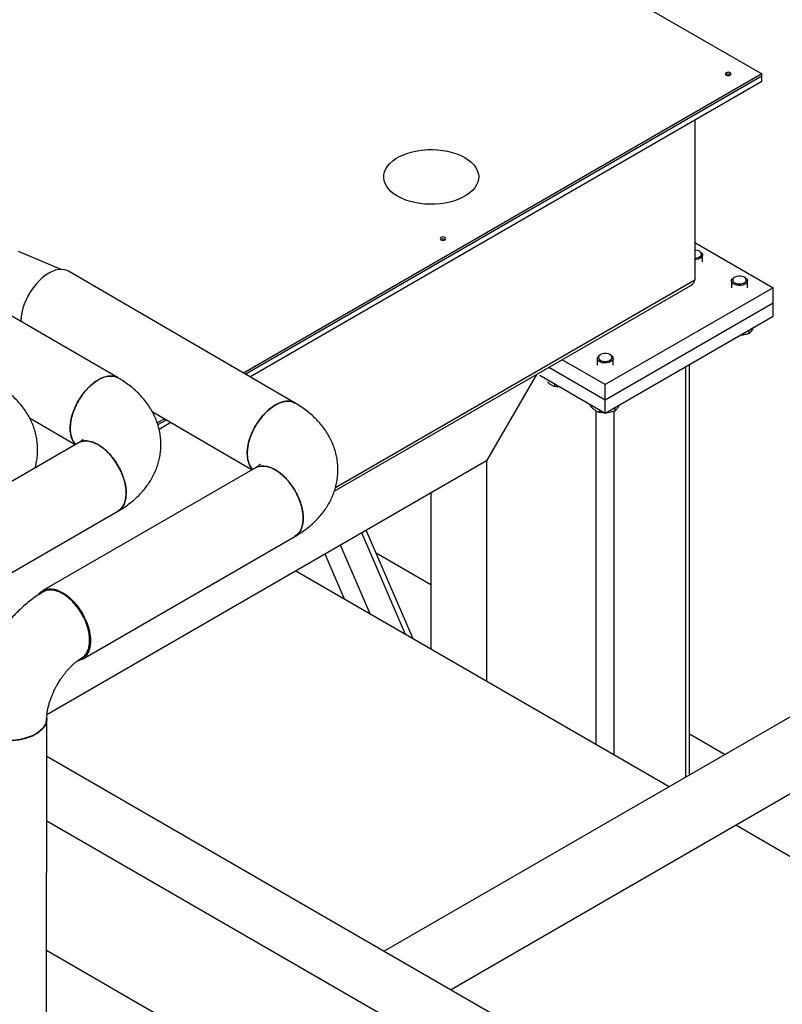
# Model space of a CAD drawing. Header units: millimetres. Extents: x 0 to 841, y 0 to 594.
# Tile 193 of 256: x 781 to 800, y 220 to 245. Entities that reach past the tile are written whole.
import ezdxf

# ---------------------------------------------------------------- set-up
doc = ezdxf.new("R2010")
doc.units = ezdxf.units.MM
doc.layers.add('TRAIT-FORT', color=4, linetype='Continuous', lineweight=25)

msp = doc.modelspace()

# ---------------------------------------------------------------- linework, layer by layer
at = {"layer": 'TRAIT-FORT', "color": 4, "linetype": 'Continuous', "lineweight": 25}
for p, q in [((773.457, 259.197), (799.818, 243.98)), ((799.818, 243.98), (786.717, 236.416)), ((786.759, 236.392), (799.818, 243.931)), ((799.818, 243.931), (799.818, 243.98)), ((799.818, 243.8), (799.818, 243.931)), ((786.872, 236.326), (799.818, 243.8)), ((798.121, 242.82), (798.121, 238.77)), ((798.121, 239.717), (800.101, 238.574)), ((782.102, 239.038), (781.028, 239.488)), ((798.262, 239.482), (798.243, 239.493)), ((798.321, 239.227), (798.321, 239.4)), ((788.019, 235.659), (782.293, 238.991)), ((789.041, 233.528), (798.121, 238.77)), ((799.052, 238.747), (799.052, 238.574)), ((799.131, 238.84), (799.111, 238.829)), ((799.394, 238.829), (799.374, 238.84)), ((799.452, 238.574), (799.452, 238.747)), ((789.01, 233.429), (798.021, 238.631)), ((819.112, 238.452), (790.268, 221.8)), ((800.101, 238.574), (795.858, 236.125)), ((800.101, 238.182), (800.101, 238.574)), ((783.543, 236.295), (780.596, 238.011)), ((800.101, 238.182), (795.858, 235.733)), ((800.101, 237.855), (800.101, 238.182)), ((795.858, 235.406), (800.101, 237.855)), ((799.493, 237.505), (799.493, 237.415)), ((791.948, 220.83), (819.952, 236.997)), ((795.858, 236.125), (794.769, 236.754)), ((795.658, 236.788), (795.658, 236.615)), ((795.737, 236.881), (795.717, 236.869)), ((796, 236.869), (795.98, 236.881)), ((796.058, 236.615), (796.058, 236.788)), ((795.858, 235.733), (794.429, 236.558)), ((797.895, 226.203), (797.895, 236.582)), ((797.988, 226.257), (797.988, 236.636)), ((794.119, 236.379), (792.86, 234.198)), ((794.119, 236.379), (792.86, 234.198)), ((794.204, 236.361), (795.858, 235.406)), ((794.579, 236.145), (794.579, 236.078)), ((795.858, 235.733), (795.858, 236.125)), ((795.858, 235.406), (795.858, 235.733)), ((795.469, 235.631), (795.469, 235.604)), ((795.632, 227.03), (795.632, 235.462)), ((795.711, 235.491), (795.711, 235.425)), ((796.099, 235.545), (796.099, 235.456)), ((781.306, 235.284), (782.461, 234.611)), ((784.405, 235.448), (786.936, 233.975)), ((784.721, 235.264), (784.534, 235.156)), ((784.546, 235.114), (784.763, 235.239)), ((796.084, 226.768), (796.084, 235.452)), ((784.578, 235.002), (784.876, 235.174)), ((782.54, 234.657), (776.263, 231.033)), ((787.016, 234.021), (781.64, 230.918)), ((792.86, 234.198), (781.745, 227.781)), ((792.86, 234.198), (792.86, 228.63)), ((792.86, 234.198), (792.86, 234.198)), ((791.446, 233.381), (791.446, 229.446)), ((777.335, 229.343), (783.54, 232.925)), ((782.64, 229.186), (788.015, 232.289)), ((790.812, 229.812), (789.702, 232.375)), ((791.005, 229.701), (789.818, 232.442)), ((789.917, 230.329), (789.165, 232.065)), ((789.268, 230.704), (788.776, 231.84)), ((790.065, 231.872), (791.446, 231.075)), ((788.038, 231.414), (797.479, 225.963)), ((781.734, 218.503), (781.74, 227.686)), ((797.988, 227.298), (798.89, 226.778)), ((794.218, 219.52), (781.74, 226.723)), ((792.804, 218.703), (781.738, 225.091)), ((799.159, 224.993), (807.653, 220.09)), ((781.736, 221.826), (792.804, 215.437))]:
    msp.add_line(p, q, dxfattribs=at)
at = {"layer": 'TRAIT-FORT', "color": 4, "linetype": 'Continuous', "lineweight": 25, "flags": 128}
for points in [[(798.919, 243.95), (798.942, 243.941), (798.969, 243.938), (798.997, 243.941), (799.02, 243.95), (799.036, 243.964), (799.041, 243.98), (799.036, 243.995), (799.02, 244.009), (798.997, 244.018), (798.969, 244.021), (798.942, 244.018), (798.919, 244.009), (798.903, 243.995), (798.897, 243.98), (798.903, 243.964), (798.919, 243.95)], [(790.611, 240.885), (790.525, 240.941), (790.449, 241.002), (790.385, 241.067), (790.334, 241.136), (790.295, 241.208), (790.271, 241.282), (790.26, 241.356), (790.264, 241.431), (790.282, 241.506), (790.313, 241.579), (790.358, 241.649), (790.415, 241.716), (790.485, 241.779), (790.567, 241.838), (790.659, 241.891), (790.76, 241.938), (790.869, 241.978), (790.986, 242.012), (791.108, 242.037), (791.234, 242.055), (791.363, 242.066), (791.492, 242.068), (791.622, 242.062), (791.75, 242.047), (791.874, 242.025), (791.993, 241.996), (792.106, 241.959), (792.212, 241.915), (792.309, 241.865), (792.395, 241.809), (792.471, 241.748), (792.535, 241.683), (792.586, 241.614), (792.625, 241.542), (792.649, 241.469), (792.66, 241.394), (792.656, 241.319), (792.639, 241.245), (792.607, 241.172), (792.562, 241.101), (792.505, 241.034), (792.435, 240.971), (792.353, 240.913), (792.261, 240.86), (792.16, 240.813), (792.051, 240.772), (791.934, 240.739), (791.812, 240.713), (791.686, 240.695), (791.557, 240.685), (791.428, 240.683), (791.298, 240.689), (791.17, 240.703), (791.046, 240.725), (790.927, 240.755), (790.814, 240.791), (790.708, 240.835), (790.611, 240.885)], [(791.706, 239.786), (791.729, 239.777), (791.757, 239.774), (791.785, 239.777), (791.808, 239.786), (791.823, 239.8), (791.829, 239.816), (791.823, 239.832), (791.808, 239.845), (791.785, 239.854), (791.757, 239.857), (791.729, 239.854), (791.706, 239.845), (791.69, 239.832), (791.685, 239.816), (791.69, 239.8), (791.706, 239.786)], [(798.121, 239.324), (798.17, 239.328), (798.216, 239.34), (798.254, 239.36), (798.28, 239.386), (798.292, 239.415), (798.289, 239.444), (798.271, 239.472), (798.239, 239.495), (798.197, 239.512), (798.149, 239.521), (798.121, 239.522)], [(798.262, 239.482), (798.294, 239.458), (798.315, 239.429), (798.321, 239.398), (798.312, 239.367), (798.29, 239.338), (798.254, 239.314), (798.209, 239.297), (798.157, 239.287), (798.121, 239.285)], [(782.293, 238.991), (782.254, 239.01), (782.188, 239.031), (782.116, 239.038), (782.039, 239.033), (781.959, 239.015), (781.877, 238.984), (781.793, 238.942)], [(781.793, 238.942), (781.709, 238.888), (781.627, 238.823), (781.547, 238.748), (781.47, 238.665), (781.398, 238.575), (781.331, 238.477), (781.27, 238.376), (781.217, 238.27), (781.172, 238.163), (781.136, 238.055), (781.109, 237.948), (781.091, 237.843), (781.083, 237.743), (781.083, 237.728)], [(799.094, 238.676), (799.067, 238.703), (799.054, 238.734), (799.055, 238.765), (799.071, 238.795), (799.1, 238.822), (799.111, 238.829)], [(799.117, 238.709), (799.154, 238.689), (799.2, 238.675), (799.25, 238.671), (799.301, 238.675), (799.348, 238.687), (799.386, 238.707), (799.412, 238.733), (799.424, 238.761), (799.42, 238.791), (799.402, 238.819), (799.371, 238.842), (799.329, 238.859), (799.28, 238.868), (799.229, 238.868), (799.179, 238.86), (799.137, 238.844), (799.104, 238.821), (799.085, 238.793), (799.081, 238.764), (799.091, 238.735), (799.117, 238.709)], [(799.394, 238.829), (799.425, 238.805), (799.446, 238.776), (799.452, 238.745), (799.444, 238.714), (799.421, 238.685), (799.386, 238.661), (799.34, 238.643), (799.289, 238.634), (799.234, 238.632), (799.181, 238.639), (799.133, 238.654), (799.094, 238.676), (799.094, 238.676)], [(795.7, 236.717), (795.673, 236.744), (795.66, 236.774), (795.661, 236.806), (795.676, 236.836), (795.706, 236.862), (795.717, 236.869)], [(795.722, 236.75), (795.76, 236.729), (795.806, 236.716), (795.856, 236.711), (795.907, 236.715), (795.953, 236.728), (795.991, 236.748), (796.018, 236.773), (796.03, 236.802), (796.026, 236.832), (796.008, 236.859), (795.977, 236.883), (795.935, 236.9), (795.886, 236.909), (795.835, 236.909), (795.785, 236.901), (795.743, 236.884), (795.71, 236.861), (795.691, 236.834), (795.687, 236.804), (795.697, 236.775), (795.722, 236.75)], [(796, 236.869), (796.031, 236.846), (796.052, 236.817), (796.058, 236.785), (796.05, 236.754), (796.027, 236.726), (795.992, 236.702), (795.946, 236.684), (795.895, 236.674), (795.84, 236.673), (795.787, 236.68), (795.739, 236.695), (795.7, 236.717), (795.7, 236.717)], [(782.471, 234.617), (782.44, 234.651), (782.4, 234.712), (782.369, 234.783), (782.347, 234.863), (782.335, 234.952), (782.333, 235.047), (782.341, 235.147), (782.359, 235.252), (782.386, 235.359), (782.422, 235.467), (782.467, 235.574), (782.52, 235.679), (782.581, 235.781), (782.647, 235.878), (782.72, 235.969), (782.797, 236.052), (782.877, 236.127), (782.959, 236.191), (783.043, 236.245)], [(783.043, 236.245), (783.127, 236.288), (783.209, 236.319), (783.289, 236.337), (783.366, 236.342), (783.437, 236.335), (783.504, 236.314), (783.543, 236.295)], [(786.946, 233.981), (786.916, 234.014), (786.876, 234.075), (786.845, 234.147), (786.823, 234.227), (786.811, 234.315), (786.809, 234.41), (786.817, 234.511), (786.834, 234.615), (786.861, 234.722), (786.898, 234.83), (786.943, 234.938), (786.996, 235.043), (787.056, 235.145), (787.123, 235.242), (787.195, 235.333), (787.272, 235.416), (787.352, 235.49), (787.435, 235.555), (787.518, 235.609)], [(787.518, 235.609), (787.602, 235.652), (787.684, 235.682), (787.764, 235.7), (787.841, 235.706), (787.913, 235.698), (787.979, 235.678), (788.019, 235.659)], [(783.54, 232.925), (783.562, 232.938), (783.614, 232.983), (783.659, 233.039), (783.695, 233.106), (783.722, 233.182), (783.739, 233.266), (783.747, 233.358), (783.744, 233.457), (783.732, 233.559), (783.71, 233.665), (783.678, 233.773), (783.638, 233.881), (783.589, 233.988), (783.532, 234.092), (783.469, 234.192), (783.399, 234.286), (783.325, 234.373), (783.246, 234.452), (783.165, 234.522), (783.082, 234.582), (782.998, 234.63), (782.915, 234.667), (782.833, 234.691), (782.755, 234.702), (782.68, 234.701), (782.611, 234.687), (782.547, 234.661), (782.54, 234.657)], [(788.015, 232.289), (788.037, 232.302), (788.09, 232.347), (788.135, 232.403), (788.171, 232.47), (788.198, 232.546), (788.215, 232.63), (788.222, 232.723), (788.22, 232.821), (788.207, 232.923), (788.185, 233.03), (788.154, 233.137), (788.113, 233.245), (788.065, 233.352), (788.008, 233.456), (787.945, 233.556), (787.875, 233.65), (787.801, 233.737), (787.722, 233.816), (787.641, 233.886), (787.557, 233.946), (787.474, 233.994), (787.39, 234.031), (787.309, 234.055), (787.23, 234.067), (787.156, 234.065), (787.086, 234.051), (787.023, 234.025), (787.016, 234.021)], [(781.527, 230.812), (781.542, 230.833), (781.591, 230.883), (781.648, 230.922), (781.711, 230.948), (781.781, 230.962), (781.855, 230.964), (781.934, 230.952), (782.015, 230.928), (782.098, 230.891), (782.182, 230.843), (782.265, 230.783), (782.347, 230.713), (782.425, 230.634), (782.5, 230.547), (782.569, 230.453), (782.633, 230.353), (782.689, 230.249), (782.738, 230.142), (782.779, 230.034), (782.81, 229.927), (782.832, 229.82), (782.845, 229.718), (782.847, 229.62), (782.84, 229.527), (782.822, 229.443), (782.796, 229.367), (782.76, 229.3), (782.715, 229.244), (782.662, 229.199), (782.602, 229.167), (782.535, 229.146), (782.522, 229.144)], [(781.457, 227.292), (781.37, 227.247), (781.274, 227.209), (781.171, 227.177), (781.062, 227.154), (780.948, 227.137), (780.833, 227.129), (780.716, 227.129), (780.6, 227.138), (780.487, 227.154), (780.378, 227.178), (780.274, 227.209), (780.178, 227.247), (780.091, 227.292), (780.014, 227.343), (779.948, 227.398), (779.893, 227.458), (779.852, 227.521), (779.824, 227.586), (779.81, 227.653), (779.808, 227.687)], [(781.74, 227.686), (781.738, 227.652), (781.724, 227.586), (781.696, 227.52), (781.655, 227.457), (781.601, 227.397), (781.535, 227.342), (781.457, 227.292)]]:
    msp.add_lwpolyline(points, dxfattribs=at)
at = {"layer": 'TRAIT-FORT', "color": 4, "linetype": 'Continuous', "lineweight": 25}
for centre in [(798.969, 243.873), (791.757, 239.709)]:
    msp.add_arc(centre, 0.101, 54.8009, 125.1991, dxfattribs=at)
msp.add_ellipse((797.782, 238.77), major_axis=(0.339, 0), ratio=0.577382, start_param=5.497706, end_param=6.283185, dxfattribs=at)
for points, knots in [([(799.493, 237.415), (799.506, 237.427), (799.532, 237.449), (799.571, 237.499), (799.598, 237.543), (799.612, 237.57), (799.615, 237.575)], [0, 0, 0, 0, 0.322566, 0.652127, 0.93299, 1, 1, 1, 1]), ([(799.493, 237.415), (799.46, 237.406), (799.392, 237.386), (799.315, 237.374), (799.273, 237.374), (799.267, 237.374)], [0, 0, 0, 0, 0.455303, 0.920479, 1, 1, 1, 1]), ([(783.541, 236.292), (783.532, 236.299), (783.496, 236.323), (783.419, 236.341), (783.314, 236.344), (783.2, 236.32), (783.081, 236.27), (782.962, 236.197), (782.844, 236.102), (782.732, 235.988), (782.629, 235.858), (782.538, 235.716), (782.46, 235.565), (782.4, 235.412), (782.357, 235.258), (782.336, 235.128), (782.334, 235.052), (782.333, 235.023)], [0, 0, 0, 0, 0.024237, 0.096803, 0.167323, 0.239889, 0.31041, 0.382975, 0.453496, 0.526061, 0.596582, 0.669147, 0.739668, 0.812233, 0.882754, 0.95532, 1, 1, 1, 1]), ([(783.539, 232.925), (783.578, 232.948), (783.664, 232.998), (783.788, 233.084), (783.912, 233.181), (784.029, 233.285), (784.137, 233.396), (784.235, 233.512), (784.323, 233.633), (784.401, 233.759), (784.467, 233.89), (784.523, 234.024), (784.567, 234.162), (784.599, 234.303), (784.62, 234.446), (784.628, 234.591), (784.623, 234.736), (784.605, 234.882), (784.575, 235.027), (784.531, 235.172), (784.474, 235.314), (784.404, 235.455), (784.319, 235.592), (784.224, 235.722), (784.12, 235.842), (784.01, 235.953), (783.889, 236.059), (783.758, 236.158), (783.643, 236.236), (783.568, 236.279), (783.542, 236.294)], [0, 0, 0, 0, 0.031153, 0.068386, 0.105575, 0.14259, 0.17932, 0.215686, 0.251648, 0.287211, 0.322411, 0.357312, 0.391997, 0.426558, 0.461099, 0.495727, 0.530556, 0.565692, 0.601242, 0.637346, 0.674153, 0.711826, 0.750533, 0.790447, 0.827079, 0.8644, 0.902343, 0.940792, 0.979593, 1, 1, 1, 1]), ([(781.445, 234.025), (781.447, 234.03), (781.464, 234.081), (781.484, 234.181), (781.504, 234.324), (781.511, 234.468), (781.506, 234.614), (781.488, 234.759), (781.457, 234.904), (781.413, 235.048), (781.356, 235.19), (781.285, 235.33), (781.2, 235.467), (781.104, 235.596), (781, 235.715), (780.889, 235.826), (780.767, 235.931), (780.637, 236.029), (780.521, 236.107), (780.448, 236.148), (780.423, 236.163)], [0, 0, 0, 0, 0.006749, 0.063248, 0.119709, 0.17631, 0.233239, 0.290671, 0.348782, 0.407801, 0.467976, 0.529575, 0.592878, 0.65817, 0.718111, 0.779195, 0.84131, 0.904265, 0.967805, 1, 1, 1, 1]), ([(794.398, 236.197), (794.409, 236.186), (794.44, 236.154), (794.493, 236.118), (794.543, 236.092), (794.571, 236.081), (794.579, 236.078)], [0, 0, 0, 0, 0.17953, 0.516146, 0.861859, 1, 1, 1, 1]), ([(794.712, 236.068), (794.698, 236.068), (794.653, 236.067), (794.609, 236.074), (794.579, 236.078)], [0, 0, 0, 0, 0.3163987, 1, 1, 1, 1]), ([(788.017, 235.656), (788.008, 235.662), (787.972, 235.687), (787.895, 235.705), (787.789, 235.708), (787.675, 235.683), (787.556, 235.634), (787.437, 235.561), (787.319, 235.465), (787.208, 235.352), (787.104, 235.221), (787.013, 235.08), (786.936, 234.929), (786.875, 234.776), (786.832, 234.622), (786.812, 234.492), (786.808, 234.414), (786.808, 234.384), (786.808, 234.383)], [0, 0, 0, 0, 0.024128, 0.096571, 0.166973, 0.239416, 0.309818, 0.382261, 0.452663, 0.525106, 0.595508, 0.667952, 0.738353, 0.810797, 0.881199, 0.953642, 0.998247, 1, 1, 1, 1]), ([(788.015, 232.289), (788.054, 232.312), (788.14, 232.362), (788.264, 232.449), (788.388, 232.546), (788.505, 232.65), (788.613, 232.76), (788.711, 232.876), (788.799, 232.997), (788.877, 233.124), (788.943, 233.254), (788.999, 233.389), (789.043, 233.527), (789.075, 233.667), (789.095, 233.81), (789.103, 233.955), (789.099, 234.1), (789.081, 234.246), (789.051, 234.392), (789.007, 234.536), (788.95, 234.679), (788.879, 234.819), (788.795, 234.957), (788.699, 235.086), (788.596, 235.206), (788.485, 235.317), (788.364, 235.422), (788.234, 235.522), (788.118, 235.6), (788.043, 235.643), (788.018, 235.658)], [0, 0, 0, 0, 0.031264, 0.068497, 0.105685, 0.142699, 0.179428, 0.215792, 0.251752, 0.287312, 0.322509, 0.357406, 0.392087, 0.426645, 0.461182, 0.495805, 0.53063, 0.565762, 0.601308, 0.637408, 0.674211, 0.71188, 0.750584, 0.790495, 0.827126, 0.864446, 0.902388, 0.940837, 0.979639, 1, 1, 1, 1]), ([(795.469, 235.604), (795.5, 235.571), (795.551, 235.517), (795.624, 235.464), (795.674, 235.439), (795.702, 235.428), (795.711, 235.425)], [0, 0, 0, 0, 0.3855495, 0.6376419, 0.8965462, 1, 1, 1, 1]), ([(796.099, 235.456), (796.112, 235.467), (796.138, 235.489), (796.176, 235.539), (796.204, 235.583), (796.218, 235.61), (796.221, 235.616)], [0, 0, 0, 0, 0.322566, 0.652127, 0.93299, 1, 1, 1, 1]), ([(795.843, 235.415), (795.829, 235.415), (795.784, 235.414), (795.74, 235.42), (795.711, 235.425)], [0, 0, 0, 0, 0.316399, 1, 1, 1, 1]), ([(796.099, 235.456), (796.066, 235.446), (795.997, 235.427), (795.92, 235.414), (795.879, 235.415), (795.873, 235.415)], [0, 0, 0, 0, 0.455303, 0.920479, 1, 1, 1, 1]), ([(782.333, 235.023), (782.333, 235.021), (782.333, 234.975), (782.339, 234.886), (782.369, 234.771), (782.413, 234.679), (782.455, 234.637), (782.473, 234.618)], [0, 0, 0, 0, 0.006942, 0.266057, 0.532687, 0.791802, 1, 1, 1, 1]), ([(782.66, 234.748), (782.66, 234.747), (782.659, 234.746), (782.648, 234.734), (782.629, 234.717), (782.6, 234.695), (782.57, 234.674), (782.546, 234.661), (782.539, 234.657)], [0, 0, 0, 0, 0.1838517, 0.3697628, 0.5526722, 0.7347122, 0.9168336, 1, 1, 1, 1]), ([(782.541, 234.653), (782.551, 234.66), (782.588, 234.685), (782.666, 234.703), (782.773, 234.705), (782.887, 234.68), (783.006, 234.63), (783.125, 234.556), (783.242, 234.46), (783.354, 234.345), (783.456, 234.215), (783.547, 234.072), (783.623, 233.922), (783.683, 233.767), (783.724, 233.614), (783.745, 233.483), (783.746, 233.408), (783.747, 233.379)], [0, 0, 0, 0, 0.026983, 0.0984, 0.169816, 0.241232, 0.312649, 0.384065, 0.455482, 0.526898, 0.598314, 0.669731, 0.741147, 0.812564, 0.88398, 0.955396, 1, 1, 1, 1]), ([(786.808, 234.383), (786.81, 234.339), (786.814, 234.249), (786.845, 234.135), (786.889, 234.043), (786.93, 234.001), (786.948, 233.982)], [0, 0, 0, 0, 0.261199, 0.529972, 0.791171, 1, 1, 1, 1]), ([(787.136, 234.112), (787.135, 234.111), (787.134, 234.11), (787.124, 234.098), (787.105, 234.081), (787.076, 234.059), (787.046, 234.038), (787.022, 234.025), (787.015, 234.021)], [0, 0, 0, 0, 0.181903, 0.3678339, 0.5507496, 0.7327869, 0.9149025, 1, 1, 1, 1]), ([(787.017, 234.017), (787.027, 234.024), (787.064, 234.049), (787.142, 234.067), (787.248, 234.069), (787.362, 234.044), (787.481, 233.994), (787.601, 233.92), (787.718, 233.824), (787.829, 233.71), (787.932, 233.579), (788.023, 233.437), (788.099, 233.286), (788.159, 233.132), (788.2, 232.978), (788.22, 232.848), (788.222, 232.772), (788.223, 232.743)], [0, 0, 0, 0, 0.026855, 0.098281, 0.169707, 0.241133, 0.312558, 0.383984, 0.45541, 0.526836, 0.598262, 0.669687, 0.741113, 0.812539, 0.883965, 0.955391, 1, 1, 1, 1]), ([(783.747, 233.379), (783.745, 233.334), (783.74, 233.245), (783.709, 233.129), (783.659, 233.033), (783.602, 232.963), (783.556, 232.938), (783.538, 232.927)], [0, 0, 0, 0, 0.215895, 0.431791, 0.647686, 0.863582, 1, 1, 1, 1]), ([(788.223, 232.743), (788.22, 232.699), (788.216, 232.609), (788.185, 232.493), (788.135, 232.397), (788.078, 232.328), (788.032, 232.302), (788.014, 232.292)], [0, 0, 0, 0, 0.21581, 0.431619, 0.647429, 0.863239, 1, 1, 1, 1]), ([(781.658, 230.888), (781.653, 230.885), (781.599, 230.856), (781.5, 230.792), (781.361, 230.695), (781.227, 230.588), (781.098, 230.475), (780.974, 230.356), (780.856, 230.231), (780.746, 230.104), (780.643, 229.975), (780.556, 229.857), (780.483, 229.75), (780.412, 229.641), (780.365, 229.562), (780.338, 229.515)], [0, 0, 0, 0, 0.0093346, 0.1013723, 0.1932041, 0.2845152, 0.3751158, 0.4648102, 0.5533136, 0.6400512, 0.7235545, 0.8040714, 0.8612982, 0.9185476, 1, 1, 1, 1]), ([(782.622, 229.218), (782.631, 229.222), (782.669, 229.24), (782.721, 229.296), (782.775, 229.383), (782.813, 229.502), (782.828, 229.641), (782.817, 229.794), (782.788, 229.939), (782.741, 230.089), (782.677, 230.236), (782.597, 230.38), (782.505, 230.513), (782.402, 230.634), (782.28, 230.748), (782.153, 230.838), (782.026, 230.899), (781.914, 230.931), (781.808, 230.936), (781.722, 230.922), (781.677, 230.896), (781.659, 230.886)], [0, 0, 0, 0, 0.017817, 0.072276, 0.1252, 0.179659, 0.250044, 0.302968, 0.357427, 0.410352, 0.464811, 0.517735, 0.572194, 0.625118, 0.679577, 0.749963, 0.802887, 0.857346, 0.91027, 0.964729, 1, 1, 1, 1]), ([(782.011, 228.549), (782.031, 228.582), (782.059, 228.63), (782.103, 228.697), (782.143, 228.753), (782.191, 228.818), (782.243, 228.882), (782.298, 228.944), (782.355, 229.003), (782.412, 229.058), (782.468, 229.106), (782.523, 229.149), (782.573, 229.185), (782.607, 229.206), (782.622, 229.214), (782.623, 229.215)], [0, 0, 0, 0, 0.109524, 0.154552, 0.228927, 0.305773, 0.387611, 0.472184, 0.558469, 0.64564, 0.7331, 0.82043, 0.90737, 0.993818, 1, 1, 1, 1]), ([(781.74, 227.686), (781.74, 227.686), (781.74, 227.702), (781.742, 227.744), (781.747, 227.81), (781.758, 227.885), (781.775, 227.965), (781.797, 228.05), (781.824, 228.138), (781.855, 228.226), (781.889, 228.307), (781.921, 228.378), (781.954, 228.446), (781.984, 228.501), (782.004, 228.537), (782.011, 228.549)], [0, 0, 0, 0, 0.000772, 0.09259, 0.185515, 0.279589, 0.374663, 0.470378, 0.56603, 0.660142, 0.748642, 0.821749, 0.884203, 0.96193, 1, 1, 1, 1]), ([(780.091, 227.291), (780.131, 227.27), (780.211, 227.228), (780.353, 227.181), (780.506, 227.147), (780.665, 227.129), (780.83, 227.126), (780.991, 227.139), (781.147, 227.168), (781.307, 227.216), (781.449, 227.282), (781.565, 227.361), (781.649, 227.442), (781.706, 227.531), (781.737, 227.613), (781.737, 227.665), (781.737, 227.686)], [0, 0, 0, 0, 0.070572, 0.143191, 0.213763, 0.286381, 0.356954, 0.429572, 0.500144, 0.572763, 0.666618, 0.737191, 0.809809, 0.880381, 0.953, 1, 1, 1, 1])]:
    msp.add_open_spline(points, degree=3, knots=knots, dxfattribs=at)

doc.saveas('drawing.dxf')
